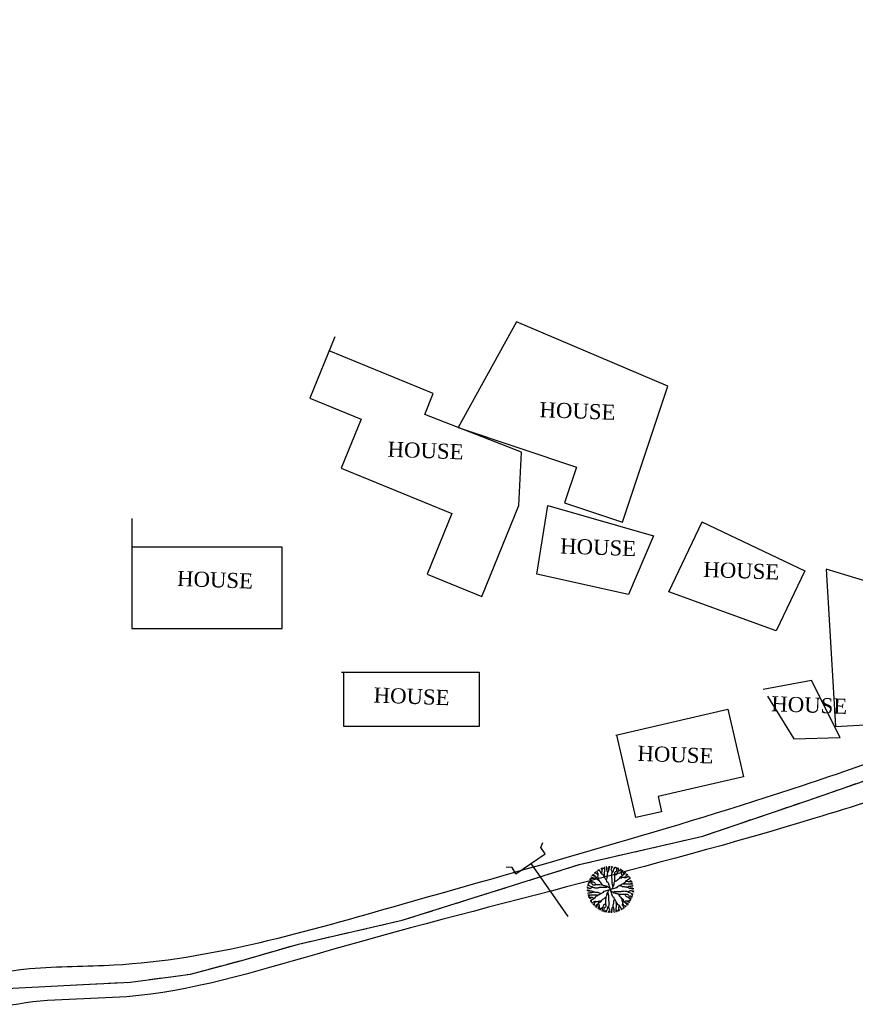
# Model space of a CAD drawing. Header units: millimetres. Extents: x 726415 to 727128, y 2561290 to 2562051.
# Tile 6 of 18: x 726618 to 726701, y 2561448 to 2561546. Entities that reach past the tile are written whole.
import ezdxf

# ---------------------------------------------------------------- set-up
doc = ezdxf.new("R2010")
doc.units = ezdxf.units.MM
doc.linetypes.add('ACAD_ISO03W100', pattern=[30, 12, -18])
doc.linetypes.add('HIDDENX2', pattern=[19.05, 12.7, -6.35])
for name, color, linetype in [('AGGRI LAND', 253, 'Continuous'), ('CSP2_ROAD', 3, 'Continuous'), ('ROAD', 114, 'Continuous'), ('TREE', 82, 'Continuous')]:
    doc.layers.add(name, color=color, linetype=linetype)
doc.layers.add('LT LINE', color=144, linetype='FENCELINE1', transparency=0.4)
doc.styles.add('romans', font='romans.shx')
doc.linetypes.add('FENCELINE1', pattern='A,6.35,-2.54,[133,ltypeshp.shx,S=2.54,R=0,X=-2.54,Y=0],-2.54,25.4', length=36.83)

# ---------------------------------------------------------------- blocks, each defined once
blk = doc.blocks.new('A$C7D0D0C92')
for p, q in [((0.24, 1.2), (0.223, 1.205)), ((0.258, 1.2), (0.24, 1.2)), ((0.258, 1.229), (0.253, 1.238)), ((0.264, 1.214), (0.258, 1.229)), ((0.276, 1.195), (0.258, 1.2)), ((0.276, 1.2), (0.264, 1.214)), ((0.294, 1.19), (0.276, 1.195)), ((0.299, 1.252), (0.294, 1.267)), ((0.294, 1.267), (0.294, 1.263)), ((0.311, 1.181), (0.294, 1.19)), ((0.317, 1.238), (0.299, 1.252)), ((0.322, 1.286), (0.317, 1.286)), ((0.322, 1.224), (0.317, 1.238)), ((0.34, 1.282), (0.322, 1.286)), ((0.335, 1.205), (0.322, 1.224)), ((0.34, 1.19), (0.335, 1.205)), ((0.358, 1.286), (0.34, 1.282)), ((0.346, 1.171), (0.34, 1.19)), ((0.376, 1.282), (0.358, 1.286)), ((0.376, 1.296), (0.364, 1.315)), ((0.364, 1.315), (0.364, 1.31)), ((0.388, 1.282), (0.376, 1.296)), ((0.393, 1.263), (0.388, 1.282)), ((0.405, 1.248), (0.393, 1.263)), ((0.417, 1.229), (0.405, 1.248)), ((0.434, 1.33), (0.417, 1.34)), ((0.422, 1.214), (0.417, 1.229)), ((0.434, 1.195), (0.422, 1.214)), ((0.44, 1.315), (0.434, 1.33)), ((0.446, 1.181), (0.434, 1.195)), ((0.452, 1.301), (0.44, 1.315)), ((0.458, 1.286), (0.452, 1.301)), ((0.452, 1.229), (0.464, 1.248)), ((0.452, 1.185), (0.452, 1.229)), ((0.464, 1.248), (0.464, 1.364)), ((0.47, 1.334), (0.493, 1.364)), ((0.47, 1.32), (0.47, 1.334)), ((0.493, 1.364), (0.493, 1.368)), ((0.523, 1.359), (0.516, 1.373)), ((0.523, 1.34), (0.523, 1.359)), ((0.528, 1.325), (0.523, 1.34)), ((0.54, 1.306), (0.528, 1.325)), ((0.534, 1.238), (0.54, 1.258)), ((0.534, 1.128), (0.534, 1.238)), ((0.54, 1.258), (0.54, 1.391)), ((0.593, 1.392), (0.587, 1.397)), ((0.599, 1.373), (0.593, 1.392)), ((0.599, 1.34), (0.599, 1.373)), ((0.605, 1.325), (0.599, 1.34)), ((0.605, 1.306), (0.605, 1.325)), ((0.61, 1.291), (0.605, 1.306)), ((0.61, 1.272), (0.61, 1.291)), ((0.617, 1.258), (0.61, 1.272)), ((0.622, 1.238), (0.617, 1.258)), ((0.634, 1.209), (0.622, 1.238)), ((0.628, 1.195), (0.634, 1.214)), ((0.628, 1.181), (0.628, 1.195)), ((0.634, 1.229), (0.646, 1.248)), ((0.634, 1.214), (0.634, 1.229)), ((0.646, 1.248), (0.658, 1.263)), ((0.658, 1.364), (0.669, 1.383)), ((0.658, 1.315), (0.658, 1.364)), ((0.663, 1.296), (0.658, 1.315)), ((0.658, 1.263), (0.663, 1.282)), ((0.663, 1.306), (0.669, 1.325)), ((0.663, 1.282), (0.663, 1.296)), ((0.669, 1.383), (0.676, 1.402)), ((0.669, 1.325), (0.676, 1.34)), ((0.676, 1.402), (0.676, 1.416)), ((0.676, 1.34), (0.681, 1.359)), ((0.681, 1.359), (0.687, 1.373)), ((0.687, 1.392), (0.693, 1.402)), ((0.687, 1.373), (0.687, 1.392)), ((0.738, 1.328), (0.743, 1.346)), ((0.738, 1.311), (0.738, 1.328)), ((0.748, 1.294), (0.738, 1.311)), ((0.743, 1.346), (0.752, 1.364)), ((0.748, 1.37), (0.748, 1.405)), ((0.748, 1.405), (0.752, 1.405)), ((0.767, 1.258), (0.748, 1.294)), ((0.752, 1.364), (0.767, 1.376)), ((0.757, 1.188), (0.762, 1.205)), ((0.762, 1.205), (0.767, 1.223)), ((0.767, 1.376), (0.771, 1.394)), ((0.767, 1.223), (0.767, 1.258)), ((0.767, 1.223), (0.782, 1.235)), ((0.771, 1.394), (0.786, 1.405)), ((0.782, 1.235), (0.791, 1.252)), ((0.791, 1.252), (0.81, 1.328)), ((0.81, 1.328), (0.825, 1.34)), ((0.825, 1.34), (0.841, 1.399)), ((0.825, 1.346), (0.844, 1.353)), ((0.844, 1.353), (0.858, 1.364)), ((0.844, 1.223), (0.853, 1.241)), ((0.844, 1.17), (0.844, 1.223)), ((0.853, 1.241), (0.868, 1.252)), ((0.858, 1.364), (0.868, 1.381)), ((0.868, 1.381), (0.872, 1.387)), ((0.868, 1.252), (0.883, 1.258)), ((0.883, 1.258), (0.902, 1.27)), ((0.897, 1.364), (0.902, 1.381)), ((0.906, 1.346), (0.897, 1.364)), ((0.902, 1.323), (0.906, 1.34)), ((0.906, 1.305), (0.902, 1.323)), ((0.902, 1.27), (0.906, 1.287)), ((0.906, 1.34), (0.921, 1.358)), ((0.911, 1.328), (0.906, 1.346)), ((0.906, 1.287), (0.906, 1.305)), ((0.911, 1.176), (0.916, 1.193)), ((0.916, 1.193), (0.926, 1.211)), ((0.921, 1.358), (0.935, 1.37)), ((0.926, 1.211), (0.93, 1.229)), ((0.93, 1.229), (0.935, 1.246)), ((0.935, 1.246), (0.949, 1.264)), ((0.949, 1.264), (0.964, 1.27)), ((0.954, 1.335), (0.959, 1.353)), ((0.954, 1.282), (0.954, 1.335)), ((0.959, 1.353), (0.964, 1.358)), ((0.964, 1.27), (0.993, 1.294)), ((0.993, 1.294), (1.003, 1.311)), ((1.003, 1.311), (1.017, 1.328)), ((1.017, 1.328), (1.027, 1.335)), ((1.036, 1.287), (1.05, 1.305)), ((1.036, 1.27), (1.036, 1.287)), ((1.046, 1.211), (1.036, 1.27)), ((1.046, 1.193), (1.046, 1.211)), ((1.05, 1.176), (1.046, 1.193)), ((1.05, 1.305), (1.05, 1.311)), ((1.05, 1.2), (1.055, 1.217)), ((1.055, 1.217), (1.065, 1.235)), ((1.065, 1.235), (1.075, 1.252)), ((1.075, 1.27), (1.084, 1.287)), ((1.075, 1.252), (1.075, 1.27)), ((1.084, 1.287), (1.084, 1.294)), ((1.108, 1.182), (1.113, 1.2)), ((1.113, 1.2), (1.118, 1.217)), ((1.118, 1.217), (1.128, 1.235)), ((1.128, 1.235), (1.137, 1.252)), ((1.132, 1.188), (1.147, 1.193)), ((1.137, 1.252), (1.142, 1.258)), ((1.147, 1.193), (1.157, 1.211)), ((1.157, 1.211), (1.171, 1.223)), ((1.171, 1.223), (1.176, 1.223)), ((1.2, 1.176), (1.205, 1.193)), ((0.052, 0.897), (0.035, 0.902)), ((0.058, 0.921), (0.047, 0.935)), ((0.07, 0.906), (0.052, 0.897)), ((0.064, 0.959), (0.058, 0.964)), ((0.076, 0.906), (0.058, 0.921)), ((0.082, 0.954), (0.064, 0.959)), ((0.088, 0.911), (0.07, 0.906)), ((0.093, 0.902), (0.076, 0.906)), ((0.088, 1.017), (0.082, 1.027)), ((0.135, 0.954), (0.082, 0.954)), ((0.105, 1.003), (0.088, 1.017)), ((0.111, 0.906), (0.093, 0.902)), ((0.111, 1.05), (0.105, 1.05)), ((0.123, 0.993), (0.105, 1.003)), ((0.129, 1.036), (0.111, 1.05)), ((0.129, 0.906), (0.111, 0.906)), ((0.129, 1.084), (0.123, 1.084)), ((0.146, 0.964), (0.123, 0.993)), ((0.146, 1.075), (0.129, 1.084)), ((0.146, 1.036), (0.129, 1.036)), ((0.146, 0.902), (0.129, 0.906)), ((0.164, 1.075), (0.146, 1.075)), ((0.205, 1.046), (0.146, 1.036)), ((0.152, 0.949), (0.146, 0.964)), ((0.159, 0.883), (0.146, 0.902)), ((0.17, 0.935), (0.152, 0.949)), ((0.164, 1.137), (0.159, 1.142)), ((0.182, 1.128), (0.164, 1.137)), ((0.182, 1.065), (0.164, 1.075)), ((0.187, 0.93), (0.17, 0.935)), ((0.199, 1.118), (0.182, 1.128)), ((0.199, 1.055), (0.182, 1.065)), ((0.205, 0.926), (0.187, 0.93)), ((0.194, 1.171), (0.194, 1.176)), ((0.205, 1.157), (0.194, 1.171)), ((0.217, 1.113), (0.199, 1.118)), ((0.217, 1.05), (0.199, 1.055)), ((0.223, 1.147), (0.205, 1.157)), ((0.223, 1.046), (0.205, 1.046)), ((0.223, 0.916), (0.205, 0.926)), ((0.235, 1.108), (0.217, 1.113)), ((0.228, 1.132), (0.223, 1.147)), ((0.24, 1.05), (0.223, 1.046)), ((0.24, 0.911), (0.223, 0.916)), ((0.246, 1.123), (0.228, 1.132)), ((0.253, 1.099), (0.235, 1.108)), ((0.264, 1.055), (0.24, 1.05)), ((0.253, 0.892), (0.24, 0.911)), ((0.253, 1.108), (0.246, 1.123)), ((0.27, 1.094), (0.253, 1.108)), ((0.27, 1.089), (0.253, 1.099)), ((0.258, 0.878), (0.253, 0.892)), ((0.281, 1.065), (0.264, 1.055)), ((0.287, 1.075), (0.27, 1.089)), ((0.305, 1.061), (0.287, 1.075)), ((0.311, 1.046), (0.305, 1.061)), ((0.322, 1.166), (0.311, 1.181)), ((0.317, 1.027), (0.311, 1.046)), ((0.322, 1.012), (0.317, 1.027)), ((0.322, 1.151), (0.322, 1.166)), ((0.34, 1.142), (0.322, 1.151)), ((0.34, 0.993), (0.322, 1.012)), ((0.335, 1.104), (0.34, 1.123)), ((0.335, 1.089), (0.335, 1.104)), ((0.346, 1.07), (0.335, 1.089)), ((0.34, 1.142), (0.346, 1.157)), ((0.34, 1.123), (0.34, 1.142)), ((0.364, 0.983), (0.34, 0.993)), ((0.346, 1.157), (0.346, 1.171)), ((0.352, 1.055), (0.346, 1.07)), ((0.358, 1.036), (0.352, 1.055)), ((0.358, 0.973), (0.358, 1.036)), ((0.381, 0.969), (0.364, 0.983)), ((0.405, 0.94), (0.381, 0.969)), ((0.422, 0.916), (0.405, 0.94)), ((0.446, 0.887), (0.422, 0.916)), ((0.481, 1.162), (0.446, 1.181)), ((0.499, 1.147), (0.481, 1.162)), ((0.505, 1.128), (0.499, 1.147)), ((0.511, 1.113), (0.505, 1.128)), ((0.523, 1.094), (0.511, 1.113)), ((0.534, 1.08), (0.523, 1.094)), ((0.54, 1.113), (0.534, 1.128)), ((0.546, 1.061), (0.534, 1.08)), ((0.54, 1.094), (0.54, 1.113)), ((0.552, 1.046), (0.546, 1.061)), ((0.564, 1.027), (0.552, 1.046)), ((0.569, 1.012), (0.564, 1.027)), ((0.581, 0.993), (0.569, 1.012)), ((0.593, 0.979), (0.581, 0.993)), ((0.587, 1.003), (0.593, 1.022)), ((0.593, 1.022), (0.599, 1.036)), ((0.599, 0.959), (0.593, 0.979)), ((0.599, 1.036), (0.61, 1.055)), ((0.605, 0.945), (0.599, 0.959)), ((0.617, 0.926), (0.605, 0.945)), ((0.61, 1.055), (0.617, 1.07)), ((0.617, 1.128), (0.622, 1.147)), ((0.617, 1.07), (0.617, 1.128)), ((0.634, 0.926), (0.617, 0.926)), ((0.622, 1.162), (0.628, 1.181)), ((0.622, 1.147), (0.622, 1.162)), ((0.646, 0.911), (0.634, 0.926)), ((0.651, 0.897), (0.646, 0.911)), ((0.699, 0.738), (0.651, 0.897)), ((0.748, 1.129), (0.752, 1.147)), ((0.752, 1.111), (0.748, 1.129)), ((0.752, 1.17), (0.757, 1.188)), ((0.752, 1.147), (0.752, 1.17)), ((0.752, 1.088), (0.752, 1.111)), ((0.757, 1.07), (0.752, 1.088)), ((0.757, 1.053), (0.757, 1.07)), ((0.767, 1.035), (0.757, 1.053)), ((0.767, 0.882), (0.767, 1.035)), ((0.82, 0.877), (0.825, 0.894)), ((0.825, 0.894), (0.829, 0.918)), ((0.829, 0.918), (0.839, 0.941)), ((0.839, 0.941), (0.844, 0.964)), ((0.849, 1.152), (0.844, 1.17)), ((0.844, 1.147), (0.858, 1.152)), ((0.844, 0.964), (0.849, 1.029)), ((0.849, 1.029), (0.849, 1.152)), ((0.849, 0.947), (0.868, 0.964)), ((0.858, 1.152), (0.878, 1.159)), ((0.868, 0.964), (0.887, 0.971)), ((0.878, 1.159), (0.892, 1.164)), ((0.887, 0.971), (0.916, 0.994)), ((0.892, 1.164), (0.911, 1.176)), ((0.916, 0.994), (0.94, 1.012)), ((0.94, 1.012), (0.969, 1.035)), ((0.969, 1.035), (0.983, 1.053)), ((0.973, 1.058), (1.036, 1.058)), ((0.983, 1.053), (0.993, 1.076)), ((0.993, 1.076), (1.012, 1.094)), ((1.012, 1.094), (1.027, 1.1)), ((1.027, 1.1), (1.046, 1.106)), ((1.036, 1.058), (1.055, 1.065)), ((1.046, 1.106), (1.061, 1.111)), ((1.055, 1.152), (1.05, 1.176)), ((1.065, 1.135), (1.055, 1.152)), ((1.055, 1.065), (1.07, 1.07)), ((1.061, 1.111), (1.075, 1.129)), ((1.07, 1.07), (1.089, 1.082)), ((1.075, 1.129), (1.089, 1.147)), ((1.08, 0.882), (1.094, 0.894)), ((1.089, 1.147), (1.099, 1.164)), ((1.089, 1.082), (1.104, 1.082)), ((1.094, 1.147), (1.108, 1.164)), ((1.094, 0.894), (1.113, 0.905)), ((1.099, 1.164), (1.108, 1.182)), ((1.104, 1.082), (1.123, 1.076)), ((1.108, 1.164), (1.123, 1.17)), ((1.113, 0.905), (1.128, 0.912)), ((1.123, 1.17), (1.132, 1.188)), ((1.123, 1.076), (1.142, 1.076)), ((1.128, 0.912), (1.147, 0.918)), ((1.142, 1.076), (1.151, 1.094)), ((1.142, 1.076), (1.157, 1.07)), ((1.147, 0.918), (1.162, 0.935)), ((1.151, 1.094), (1.166, 1.094)), ((1.157, 1.07), (1.171, 1.07)), ((1.162, 0.935), (1.181, 0.971)), ((1.166, 1.094), (1.181, 1.106)), ((1.171, 1.07), (1.19, 1.076)), ((1.181, 1.106), (1.19, 1.123)), ((1.181, 0.971), (1.195, 0.982)), ((1.185, 0.964), (1.229, 0.964)), ((1.19, 1.123), (1.195, 1.141)), ((1.19, 1.076), (1.205, 1.082)), ((1.195, 1.141), (1.2, 1.159)), ((1.195, 0.982), (1.214, 0.994)), ((1.2, 1.159), (1.2, 1.176)), ((1.2, 1.141), (1.214, 1.152)), ((1.205, 1.082), (1.224, 1.094)), ((1.214, 1.152), (1.229, 1.159)), ((1.214, 0.994), (1.229, 0.999)), ((1.224, 1.094), (1.238, 1.1)), ((1.229, 1.159), (1.238, 1.164)), ((1.229, 0.999), (1.248, 1.012)), ((1.229, 0.964), (1.248, 0.953)), ((1.238, 1.1), (1.252, 1.117)), ((1.248, 1.012), (1.263, 1.023)), ((1.248, 0.953), (1.364, 0.953)), ((1.252, 1.117), (1.267, 1.123)), ((1.267, 1.123), (1.263, 1.123)), ((1.263, 1.023), (1.282, 1.029)), ((1.282, 1.076), (1.286, 1.094)), ((1.286, 1.058), (1.282, 1.076)), ((1.282, 1.041), (1.286, 1.058)), ((1.282, 1.029), (1.296, 1.041)), ((1.286, 1.094), (1.286, 1.1)), ((1.286, 0.958), (1.301, 0.964)), ((1.296, 1.041), (1.315, 1.053)), ((1.301, 0.964), (1.315, 0.976)), ((1.315, 1.053), (1.31, 1.053)), ((1.315, 0.976), (1.33, 0.982)), ((1.32, 0.947), (1.334, 0.947)), ((1.325, 0.888), (1.34, 0.894)), ((1.33, 0.982), (1.34, 0.999)), ((1.334, 0.947), (1.364, 0.923)), ((1.34, 0.894), (1.359, 0.894)), ((1.359, 0.894), (1.373, 0.9)), ((1.364, 0.923), (1.368, 0.923)), ((0.015, 0.676), (0, 0.676)), ((0.023, 0.771), (0.011, 0.786)), ((0.011, 0.748), (0.011, 0.752)), ((0.047, 0.748), (0.011, 0.748)), ((0.024, 0.687), (0.015, 0.693)), ((0.034, 0.669), (0.015, 0.676)), ((0.076, 0.825), (0.018, 0.841)), ((0.041, 0.767), (0.023, 0.771)), ((0.043, 0.687), (0.024, 0.687)), ((0.043, 0.599), (0.024, 0.593)), ((0.035, 0.868), (0.029, 0.872)), ((0.053, 0.658), (0.034, 0.669)), ((0.052, 0.858), (0.035, 0.868)), ((0.052, 0.752), (0.041, 0.767)), ((0.058, 0.681), (0.043, 0.687)), ((0.077, 0.599), (0.043, 0.599)), ((0.064, 0.844), (0.052, 0.858)), ((0.07, 0.743), (0.052, 0.752)), ((0.101, 0.658), (0.053, 0.658)), ((0.077, 0.676), (0.058, 0.681)), ((0.07, 0.825), (0.064, 0.844)), ((0.088, 0.738), (0.07, 0.743)), ((0.088, 0.81), (0.076, 0.825)), ((0.092, 0.669), (0.077, 0.676)), ((0.092, 0.605), (0.077, 0.599)), ((0.164, 0.791), (0.088, 0.81)), ((0.105, 0.738), (0.088, 0.738)), ((0.111, 0.663), (0.092, 0.669)), ((0.111, 0.605), (0.092, 0.605)), ((0.12, 0.663), (0.101, 0.658)), ((0.123, 0.748), (0.105, 0.738)), ((0.125, 0.61), (0.111, 0.605)), ((0.135, 0.663), (0.12, 0.663)), ((0.159, 0.767), (0.123, 0.748)), ((0.144, 0.61), (0.125, 0.61)), ((0.154, 0.658), (0.135, 0.663)), ((0.159, 0.617), (0.144, 0.61)), ((0.168, 0.646), (0.154, 0.658)), ((0.164, 0.868), (0.159, 0.883)), ((0.194, 0.767), (0.159, 0.767)), ((0.178, 0.622), (0.159, 0.617)), ((0.176, 0.853), (0.164, 0.868)), ((0.182, 0.782), (0.164, 0.791)), ((0.187, 0.634), (0.168, 0.646)), ((0.194, 0.844), (0.176, 0.853)), ((0.207, 0.634), (0.178, 0.622)), ((0.194, 0.767), (0.182, 0.782)), ((0.202, 0.634), (0.187, 0.634)), ((0.246, 0.844), (0.194, 0.844)), ((0.211, 0.762), (0.194, 0.767)), ((0.221, 0.628), (0.202, 0.634)), ((0.228, 0.757), (0.211, 0.762)), ((0.236, 0.628), (0.221, 0.628)), ((0.246, 0.752), (0.228, 0.757)), ((0.255, 0.622), (0.236, 0.628)), ((0.264, 0.849), (0.246, 0.844)), ((0.27, 0.752), (0.246, 0.752)), ((0.269, 0.622), (0.255, 0.622)), ((0.264, 0.858), (0.258, 0.878)), ((0.27, 0.844), (0.264, 0.858)), ((0.388, 0.849), (0.264, 0.849)), ((0.289, 0.617), (0.269, 0.622)), ((0.287, 0.748), (0.27, 0.752)), ((0.305, 0.752), (0.287, 0.748)), ((0.346, 0.617), (0.289, 0.617)), ((0.329, 0.752), (0.305, 0.752)), ((0.346, 0.757), (0.329, 0.752)), ((0.364, 0.757), (0.346, 0.757)), ((0.361, 0.61), (0.346, 0.617)), ((0.38, 0.599), (0.361, 0.61)), ((0.381, 0.767), (0.364, 0.757)), ((0.395, 0.593), (0.38, 0.599)), ((0.534, 0.767), (0.381, 0.767)), ((0.452, 0.844), (0.388, 0.849)), ((0.457, 0.599), (0.438, 0.593)), ((0.452, 0.868), (0.446, 0.887)), ((0.47, 0.849), (0.452, 0.868)), ((0.475, 0.839), (0.452, 0.844)), ((0.472, 0.605), (0.457, 0.599)), ((0.491, 0.617), (0.472, 0.605)), ((0.499, 0.829), (0.475, 0.839)), ((0.505, 0.646), (0.491, 0.634)), ((0.491, 0.634), (0.491, 0.617)), ((0.523, 0.825), (0.499, 0.829)), ((0.52, 0.651), (0.505, 0.646)), ((0.679, 0.699), (0.52, 0.651)), ((0.54, 0.82), (0.523, 0.825)), ((0.558, 0.771), (0.534, 0.767)), ((0.564, 0.815), (0.54, 0.82)), ((0.581, 0.771), (0.558, 0.771)), ((0.587, 0.81), (0.564, 0.815)), ((0.599, 0.782), (0.581, 0.771)), ((0.605, 0.805), (0.587, 0.81)), ((0.617, 0.786), (0.599, 0.782)), ((0.622, 0.796), (0.605, 0.805)), ((0.611, 0.605), (0.606, 0.587)), ((0.621, 0.622), (0.611, 0.605)), ((0.635, 0.64), (0.621, 0.622)), ((0.64, 0.782), (0.622, 0.796)), ((0.63, 0.617), (0.635, 0.599)), ((0.645, 0.658), (0.635, 0.64)), ((0.635, 0.599), (0.645, 0.581)), ((0.658, 0.771), (0.64, 0.782)), ((0.655, 0.676), (0.645, 0.658)), ((0.669, 0.693), (0.655, 0.676)), ((0.676, 0.762), (0.658, 0.771)), ((0.693, 0.748), (0.676, 0.762)), ((0.707, 0.704), (0.679, 0.699)), ((0.704, 0.709), (0.699, 0.738)), ((0.709, 0.712), (0.738, 0.718)), ((0.712, 0.707), (0.718, 0.679)), ((0.718, 0.679), (0.765, 0.52)), ((0.724, 0.669), (0.741, 0.655)), ((0.738, 0.718), (0.897, 0.765)), ((0.741, 0.655), (0.759, 0.645)), ((0.748, 0.724), (0.762, 0.741)), ((0.759, 0.645), (0.777, 0.635)), ((0.762, 0.741), (0.771, 0.759)), ((0.771, 0.859), (0.767, 0.882)), ((0.771, 0.836), (0.771, 0.859)), ((0.782, 0.818), (0.771, 0.836)), ((0.771, 0.759), (0.782, 0.777)), ((0.777, 0.635), (0.795, 0.621)), ((0.786, 0.8), (0.782, 0.818)), ((0.782, 0.777), (0.796, 0.795)), ((0.795, 0.621), (0.812, 0.611)), ((0.796, 0.795), (0.805, 0.812)), ((0.8, 0.63), (0.818, 0.635)), ((0.805, 0.812), (0.81, 0.829)), ((0.81, 0.829), (0.815, 0.853)), ((0.812, 0.611), (0.829, 0.606)), ((0.815, 0.853), (0.82, 0.877)), ((0.818, 0.635), (0.836, 0.645)), ((0.829, 0.606), (0.853, 0.601)), ((0.836, 0.645), (0.859, 0.645)), ((0.853, 0.601), (0.877, 0.597)), ((0.859, 0.645), (0.882, 0.65)), ((0.877, 0.597), (0.894, 0.592)), ((0.882, 0.65), (1.035, 0.65)), ((0.897, 0.765), (0.911, 0.77)), ((0.911, 0.77), (0.926, 0.782)), ((0.926, 0.8), (0.945, 0.812)), ((0.926, 0.782), (0.926, 0.8)), ((0.945, 0.812), (0.959, 0.818)), ((0.959, 0.818), (0.979, 0.823)), ((0.979, 0.823), (0.993, 0.836)), ((0.993, 0.836), (1.012, 0.847)), ((1.003, 0.829), (1.022, 0.823)), ((1.012, 0.847), (1.027, 0.853)), ((1.022, 0.823), (1.036, 0.818)), ((1.027, 0.853), (1.046, 0.864)), ((1.035, 0.65), (1.053, 0.659)), ((1.036, 0.818), (1.055, 0.806)), ((1.046, 0.864), (1.061, 0.871)), ((1.053, 0.659), (1.07, 0.659)), ((1.055, 0.806), (1.07, 0.8)), ((1.061, 0.871), (1.08, 0.882)), ((1.07, 0.8), (1.128, 0.8)), ((1.07, 0.659), (1.088, 0.664)), ((1.088, 0.664), (1.111, 0.664)), ((1.094, 0.877), (1.113, 0.877)), ((1.111, 0.664), (1.129, 0.669)), ((1.113, 0.877), (1.128, 0.882)), ((1.128, 0.882), (1.238, 0.882)), ((1.128, 0.8), (1.147, 0.795)), ((1.129, 0.669), (1.147, 0.664)), ((1.147, 0.795), (1.162, 0.795)), ((1.147, 0.664), (1.17, 0.664)), ((1.162, 0.795), (1.181, 0.788)), ((1.17, 0.664), (1.188, 0.659)), ((1.181, 0.788), (1.195, 0.788)), ((1.188, 0.659), (1.205, 0.655)), ((1.195, 0.788), (1.214, 0.782)), ((1.205, 0.655), (1.223, 0.65)), ((1.209, 0.782), (1.238, 0.795)), ((1.214, 0.782), (1.229, 0.782)), ((1.223, 0.65), (1.258, 0.65)), ((1.223, 0.65), (1.235, 0.635)), ((1.229, 0.782), (1.248, 0.77)), ((1.235, 0.635), (1.252, 0.625)), ((1.238, 0.882), (1.258, 0.877)), ((1.238, 0.795), (1.258, 0.8)), ((1.248, 0.77), (1.263, 0.759)), ((1.252, 0.625), (1.328, 0.606)), ((1.258, 0.877), (1.391, 0.877)), ((1.258, 0.8), (1.272, 0.806)), ((1.258, 0.65), (1.294, 0.669)), ((1.263, 0.759), (1.282, 0.753)), ((1.272, 0.806), (1.291, 0.806)), ((1.282, 0.753), (1.296, 0.753)), ((1.291, 0.806), (1.306, 0.812)), ((1.294, 0.669), (1.311, 0.679)), ((1.296, 0.753), (1.315, 0.759)), ((1.306, 0.877), (1.325, 0.888)), ((1.306, 0.812), (1.325, 0.812)), ((1.306, 0.753), (1.325, 0.747)), ((1.311, 0.679), (1.328, 0.679)), ((1.315, 0.759), (1.364, 0.759)), ((1.325, 0.812), (1.34, 0.818)), ((1.325, 0.747), (1.34, 0.741)), ((1.328, 0.679), (1.346, 0.674)), ((1.328, 0.606), (1.34, 0.592)), ((1.34, 0.818), (1.373, 0.818)), ((1.34, 0.741), (1.359, 0.736)), ((1.346, 0.674), (1.364, 0.664)), ((1.359, 0.736), (1.373, 0.729)), ((1.364, 0.759), (1.383, 0.747)), ((1.364, 0.664), (1.376, 0.65)), ((1.37, 0.669), (1.405, 0.669)), ((1.373, 0.818), (1.392, 0.823)), ((1.373, 0.729), (1.392, 0.729)), ((1.376, 0.65), (1.394, 0.645)), ((1.383, 0.747), (1.402, 0.741)), ((1.392, 0.823), (1.397, 0.829)), ((1.392, 0.729), (1.402, 0.724)), ((1.394, 0.645), (1.405, 0.63)), ((1.402, 0.741), (1.416, 0.741)), ((1.405, 0.669), (1.405, 0.664)), ((0.024, 0.593), (0.02, 0.587)), ((0.159, 0.54), (0.026, 0.54)), ((0.058, 0.523), (0.043, 0.516)), ((0.053, 0.493), (0.048, 0.493)), ((0.082, 0.47), (0.053, 0.493)), ((0.168, 0.464), (0.053, 0.464)), ((0.077, 0.523), (0.058, 0.523)), ((0.092, 0.528), (0.077, 0.523)), ((0.086, 0.434), (0.077, 0.417)), ((0.097, 0.47), (0.082, 0.47)), ((0.101, 0.44), (0.086, 0.434)), ((0.111, 0.54), (0.092, 0.528)), ((0.116, 0.452), (0.101, 0.44)), ((0.12, 0.376), (0.101, 0.364)), ((0.101, 0.364), (0.106, 0.364)), ((0.13, 0.458), (0.116, 0.452)), ((0.135, 0.388), (0.12, 0.376)), ((0.135, 0.376), (0.13, 0.358)), ((0.13, 0.358), (0.135, 0.34)), ((0.135, 0.34), (0.13, 0.322)), ((0.13, 0.322), (0.13, 0.317)), ((0.154, 0.393), (0.135, 0.388)), ((0.164, 0.299), (0.149, 0.294)), ((0.168, 0.405), (0.154, 0.393)), ((0.178, 0.534), (0.159, 0.54)), ((0.178, 0.317), (0.164, 0.299)), ((0.187, 0.452), (0.168, 0.464)), ((0.187, 0.417), (0.168, 0.405)), ((0.289, 0.534), (0.178, 0.534)), ((0.193, 0.322), (0.178, 0.317)), ((0.231, 0.452), (0.187, 0.452)), ((0.202, 0.422), (0.187, 0.417)), ((0.212, 0.335), (0.193, 0.322)), ((0.221, 0.434), (0.202, 0.422)), ((0.226, 0.34), (0.212, 0.335)), ((0.236, 0.446), (0.221, 0.434)), ((0.245, 0.346), (0.226, 0.34)), ((0.236, 0.311), (0.226, 0.294)), ((0.255, 0.481), (0.236, 0.446)), ((0.25, 0.322), (0.236, 0.311)), ((0.26, 0.346), (0.245, 0.346)), ((0.265, 0.322), (0.25, 0.322)), ((0.269, 0.499), (0.255, 0.481)), ((0.275, 0.34), (0.26, 0.346)), ((0.275, 0.34), (0.265, 0.322)), ((0.289, 0.505), (0.269, 0.499)), ((0.294, 0.34), (0.275, 0.34)), ((0.303, 0.54), (0.289, 0.534)), ((0.303, 0.511), (0.289, 0.505)), ((0.313, 0.335), (0.294, 0.34)), ((0.322, 0.54), (0.303, 0.54)), ((0.322, 0.523), (0.303, 0.511)), ((0.327, 0.335), (0.313, 0.335)), ((0.337, 0.534), (0.322, 0.523)), ((0.346, 0.346), (0.327, 0.335)), ((0.356, 0.546), (0.337, 0.534)), ((0.356, 0.305), (0.342, 0.287)), ((0.361, 0.352), (0.346, 0.346)), ((0.371, 0.552), (0.356, 0.546)), ((0.371, 0.311), (0.356, 0.305)), ((0.38, 0.358), (0.361, 0.352)), ((0.39, 0.564), (0.371, 0.552)), ((0.39, 0.317), (0.371, 0.311)), ((0.443, 0.358), (0.38, 0.358)), ((0.404, 0.569), (0.39, 0.564)), ((0.404, 0.322), (0.39, 0.317)), ((0.414, 0.587), (0.395, 0.593)), ((0.423, 0.581), (0.404, 0.569)), ((0.423, 0.34), (0.404, 0.322)), ((0.438, 0.593), (0.423, 0.581)), ((0.433, 0.364), (0.423, 0.34)), ((0.447, 0.381), (0.433, 0.364)), ((0.477, 0.405), (0.447, 0.381)), ((0.5, 0.422), (0.477, 0.405)), ((0.529, 0.446), (0.5, 0.422)), ((0.548, 0.452), (0.529, 0.446)), ((0.568, 0.47), (0.548, 0.452)), ((0.573, 0.452), (0.568, 0.388)), ((0.568, 0.388), (0.568, 0.264)), ((0.578, 0.475), (0.573, 0.452)), ((0.587, 0.499), (0.578, 0.475)), ((0.592, 0.523), (0.587, 0.499)), ((0.597, 0.54), (0.592, 0.523)), ((0.601, 0.564), (0.597, 0.54)), ((0.606, 0.587), (0.601, 0.564)), ((0.645, 0.581), (0.645, 0.558)), ((0.645, 0.558), (0.65, 0.534)), ((0.65, 0.534), (0.65, 0.381)), ((0.65, 0.381), (0.659, 0.364)), ((0.659, 0.364), (0.659, 0.346)), ((0.659, 0.346), (0.664, 0.329)), ((0.664, 0.329), (0.664, 0.305)), ((0.664, 0.305), (0.669, 0.287)), ((0.765, 0.52), (0.77, 0.505)), ((0.77, 0.505), (0.782, 0.491)), ((0.782, 0.491), (0.8, 0.491)), ((0.8, 0.491), (0.812, 0.472)), ((0.806, 0.361), (0.8, 0.346)), ((0.8, 0.346), (0.8, 0.289)), ((0.818, 0.38), (0.806, 0.361)), ((0.812, 0.472), (0.818, 0.457)), ((0.818, 0.457), (0.823, 0.438)), ((0.823, 0.395), (0.818, 0.38)), ((0.823, 0.438), (0.836, 0.423)), ((0.829, 0.414), (0.823, 0.395)), ((0.836, 0.423), (0.847, 0.404)), ((0.847, 0.404), (0.853, 0.39)), ((0.853, 0.39), (0.864, 0.371)), ((0.864, 0.371), (0.871, 0.356)), ((0.871, 0.356), (0.882, 0.337)), ((0.877, 0.322), (0.877, 0.303)), ((0.877, 0.303), (0.882, 0.289)), ((0.882, 0.337), (0.894, 0.322)), ((0.894, 0.592), (0.918, 0.587)), ((0.894, 0.322), (0.905, 0.303)), ((0.905, 0.303), (0.912, 0.289)), ((0.918, 0.587), (0.941, 0.578)), ((0.941, 0.578), (0.964, 0.573)), ((0.947, 0.568), (0.964, 0.548)), ((0.964, 0.573), (1.029, 0.568)), ((0.964, 0.548), (0.971, 0.529)), ((0.971, 0.529), (0.994, 0.5)), ((0.994, 0.5), (1.012, 0.477)), ((1.012, 0.477), (1.035, 0.447)), ((1.029, 0.568), (1.152, 0.568)), ((1.035, 0.447), (1.053, 0.433)), ((1.053, 0.433), (1.076, 0.423)), ((1.058, 0.443), (1.058, 0.38)), ((1.058, 0.38), (1.065, 0.361)), ((1.065, 0.361), (1.07, 0.346)), ((1.07, 0.346), (1.082, 0.327)), ((1.076, 0.423), (1.094, 0.404)), ((1.082, 0.313), (1.076, 0.294)), ((1.082, 0.327), (1.082, 0.313)), ((1.094, 0.404), (1.1, 0.39)), ((1.1, 0.39), (1.106, 0.371)), ((1.106, 0.371), (1.111, 0.356)), ((1.111, 0.356), (1.129, 0.342)), ((1.129, 0.342), (1.147, 0.327)), ((1.135, 0.351), (1.152, 0.361)), ((1.147, 0.573), (1.152, 0.558)), ((1.147, 0.327), (1.164, 0.318)), ((1.147, 0.322), (1.164, 0.308)), ((1.152, 0.568), (1.17, 0.573)), ((1.152, 0.558), (1.159, 0.539)), ((1.152, 0.361), (1.176, 0.366)), ((1.159, 0.539), (1.164, 0.524)), ((1.164, 0.524), (1.176, 0.505)), ((1.164, 0.318), (1.182, 0.308)), ((1.164, 0.308), (1.17, 0.294)), ((1.17, 0.573), (1.223, 0.573)), ((1.176, 0.505), (1.193, 0.5)), ((1.176, 0.366), (1.193, 0.371)), ((1.182, 0.308), (1.2, 0.303)), ((1.193, 0.5), (1.211, 0.491)), ((1.193, 0.371), (1.211, 0.371)), ((1.2, 0.366), (1.217, 0.361)), ((1.2, 0.303), (1.217, 0.299)), ((1.211, 0.491), (1.229, 0.486)), ((1.211, 0.371), (1.27, 0.38)), ((1.217, 0.361), (1.235, 0.351)), ((1.217, 0.299), (1.235, 0.289)), ((1.223, 0.573), (1.241, 0.563)), ((1.229, 0.486), (1.246, 0.481)), ((1.235, 0.351), (1.252, 0.342)), ((1.241, 0.563), (1.252, 0.548)), ((1.246, 0.481), (1.264, 0.467)), ((1.252, 0.548), (1.258, 0.534)), ((1.252, 0.342), (1.27, 0.342)), ((1.258, 0.534), (1.27, 0.515)), ((1.264, 0.467), (1.27, 0.453)), ((1.27, 0.515), (1.287, 0.51)), ((1.27, 0.453), (1.294, 0.423)), ((1.27, 0.38), (1.287, 0.38)), ((1.27, 0.342), (1.287, 0.332)), ((1.282, 0.462), (1.335, 0.462)), ((1.287, 0.51), (1.305, 0.51)), ((1.287, 0.38), (1.305, 0.366)), ((1.287, 0.332), (1.294, 0.332)), ((1.294, 0.423), (1.311, 0.414)), ((1.305, 0.51), (1.323, 0.515)), ((1.305, 0.366), (1.311, 0.366)), ((1.311, 0.414), (1.328, 0.4)), ((1.323, 0.515), (1.34, 0.51)), ((1.328, 0.505), (1.346, 0.51)), ((1.328, 0.4), (1.335, 0.39)), ((1.335, 0.462), (1.353, 0.457)), ((1.34, 0.592), (1.399, 0.576)), ((1.34, 0.51), (1.358, 0.496)), ((1.346, 0.592), (1.353, 0.573)), ((1.346, 0.51), (1.364, 0.52)), ((1.353, 0.573), (1.364, 0.558)), ((1.353, 0.457), (1.358, 0.453)), ((1.358, 0.496), (1.37, 0.481)), ((1.364, 0.558), (1.381, 0.548)), ((1.364, 0.52), (1.381, 0.515)), ((1.381, 0.548), (1.387, 0.544)), ((0.149, 0.294), (0.154, 0.294)), ((0.187, 0.258), (0.178, 0.253)), ((0.202, 0.264), (0.187, 0.258)), ((0.217, 0.276), (0.202, 0.264)), ((0.217, 0.24), (0.212, 0.223)), ((0.221, 0.276), (0.217, 0.258)), ((0.217, 0.258), (0.217, 0.24)), ((0.226, 0.294), (0.221, 0.276)), ((0.245, 0.194), (0.241, 0.194)), ((0.26, 0.205), (0.245, 0.194)), ((0.269, 0.223), (0.26, 0.205)), ((0.284, 0.228), (0.269, 0.223)), ((0.279, 0.164), (0.275, 0.159)), ((0.289, 0.182), (0.279, 0.164)), ((0.294, 0.246), (0.284, 0.228)), ((0.299, 0.199), (0.289, 0.182)), ((0.308, 0.253), (0.294, 0.246)), ((0.303, 0.217), (0.299, 0.199)), ((0.308, 0.235), (0.303, 0.217)), ((0.322, 0.27), (0.308, 0.253)), ((0.318, 0.253), (0.308, 0.235)), ((0.327, 0.27), (0.318, 0.253)), ((0.342, 0.287), (0.327, 0.27)), ((0.342, 0.146), (0.332, 0.129)), ((0.332, 0.129), (0.332, 0.123)), ((0.351, 0.182), (0.342, 0.164)), ((0.342, 0.164), (0.342, 0.146)), ((0.351, 0.281), (0.361, 0.264)), ((0.361, 0.199), (0.351, 0.182)), ((0.361, 0.264), (0.366, 0.24)), ((0.366, 0.217), (0.361, 0.199)), ((0.366, 0.24), (0.371, 0.223)), ((0.38, 0.129), (0.366, 0.111)), ((0.366, 0.111), (0.366, 0.105)), ((0.371, 0.223), (0.371, 0.205)), ((0.371, 0.205), (0.38, 0.146)), ((0.38, 0.146), (0.38, 0.129)), ((0.4, 0.088), (0.39, 0.082)), ((0.414, 0.105), (0.4, 0.088)), ((0.423, 0.123), (0.414, 0.105)), ((0.453, 0.146), (0.423, 0.123)), ((0.467, 0.152), (0.453, 0.146)), ((0.457, 0.064), (0.453, 0.058)), ((0.462, 0.082), (0.457, 0.064)), ((0.462, 0.135), (0.462, 0.082)), ((0.481, 0.17), (0.467, 0.152)), ((0.486, 0.187), (0.481, 0.17)), ((0.496, 0.058), (0.481, 0.047)), ((0.491, 0.205), (0.486, 0.187)), ((0.5, 0.223), (0.491, 0.205)), ((0.51, 0.076), (0.496, 0.058)), ((0.505, 0.24), (0.5, 0.223)), ((0.524, 0.253), (0.505, 0.24)), ((0.505, 0.088), (0.51, 0.07)), ((0.515, 0.146), (0.51, 0.129)), ((0.51, 0.129), (0.51, 0.111)), ((0.51, 0.111), (0.515, 0.093)), ((0.515, 0.093), (0.51, 0.076)), ((0.51, 0.07), (0.52, 0.052)), ((0.534, 0.159), (0.515, 0.146)), ((0.52, 0.052), (0.515, 0.035)), ((0.539, 0.258), (0.524, 0.253)), ((0.548, 0.164), (0.534, 0.159)), ((0.558, 0.264), (0.539, 0.258)), ((0.548, 0.035), (0.544, 0.029)), ((0.563, 0.176), (0.548, 0.164)), ((0.558, 0.052), (0.548, 0.035)), ((0.573, 0.27), (0.558, 0.264)), ((0.573, 0.064), (0.558, 0.052)), ((0.573, 0.194), (0.563, 0.176)), ((0.568, 0.264), (0.573, 0.246)), ((0.573, 0.246), (0.573, 0.194)), ((0.592, 0.07), (0.573, 0.064)), ((0.592, 0.076), (0.576, 0.018)), ((0.606, 0.088), (0.592, 0.076)), ((0.625, 0.164), (0.606, 0.088)), ((0.635, 0.182), (0.625, 0.164)), ((0.645, 0.023), (0.63, 0.011)), ((0.65, 0.194), (0.635, 0.182)), ((0.65, 0.041), (0.645, 0.023)), ((0.655, 0.211), (0.65, 0.194)), ((0.65, 0.194), (0.65, 0.159)), ((0.65, 0.159), (0.669, 0.123)), ((0.664, 0.052), (0.65, 0.041)), ((0.659, 0.228), (0.655, 0.211)), ((0.664, 0.246), (0.659, 0.228)), ((0.669, 0.287), (0.664, 0.27)), ((0.664, 0.27), (0.664, 0.246)), ((0.674, 0.07), (0.664, 0.052)), ((0.669, 0.011), (0.664, 0.011)), ((0.669, 0.123), (0.679, 0.105)), ((0.669, 0.047), (0.669, 0.011)), ((0.679, 0.088), (0.674, 0.07)), ((0.679, 0.105), (0.679, 0.088)), ((0.729, 0.024), (0.724, 0.015)), ((0.736, 0.058), (0.729, 0.043)), ((0.729, 0.043), (0.729, 0.024)), ((0.741, 0.077), (0.736, 0.058)), ((0.747, 0.092), (0.741, 0.077)), ((0.747, 0.034), (0.741, 0.015)), ((0.741, 0.015), (0.741, 0)), ((0.753, 0.111), (0.747, 0.092)), ((0.759, 0.053), (0.747, 0.034)), ((0.759, 0.154), (0.753, 0.135)), ((0.753, 0.135), (0.753, 0.12)), ((0.753, 0.12), (0.759, 0.101)), ((0.77, 0.168), (0.759, 0.154)), ((0.759, 0.101), (0.759, 0.053)), ((0.782, 0.187), (0.77, 0.168)), ((0.788, 0.221), (0.782, 0.202)), ((0.782, 0.207), (0.795, 0.178)), ((0.782, 0.202), (0.782, 0.187)), ((0.795, 0.255), (0.788, 0.236)), ((0.788, 0.236), (0.788, 0.221)), ((0.8, 0.289), (0.795, 0.269)), ((0.795, 0.269), (0.795, 0.255)), ((0.795, 0.178), (0.8, 0.159)), ((0.8, 0.159), (0.806, 0.144)), ((0.806, 0.144), (0.806, 0.125)), ((0.806, 0.125), (0.812, 0.111)), ((0.812, 0.111), (0.812, 0.092)), ((0.812, 0.092), (0.818, 0.077)), ((0.818, 0.077), (0.818, 0.043)), ((0.818, 0.043), (0.823, 0.024)), ((0.823, 0.024), (0.829, 0.02)), ((0.882, 0.178), (0.877, 0.159)), ((0.877, 0.159), (0.877, 0.026)), ((0.877, 0.111), (0.888, 0.092)), ((0.882, 0.289), (0.882, 0.178)), ((0.888, 0.092), (0.894, 0.077)), ((0.894, 0.077), (0.894, 0.058)), ((0.894, 0.058), (0.9, 0.043)), ((0.912, 0.289), (0.918, 0.269)), ((0.918, 0.269), (0.935, 0.255)), ((0.947, 0.082), (0.923, 0.053)), ((0.923, 0.053), (0.923, 0.048)), ((0.935, 0.255), (0.971, 0.236)), ((0.947, 0.097), (0.947, 0.082)), ((0.964, 0.187), (0.953, 0.168)), ((0.953, 0.168), (0.953, 0.053)), ((0.958, 0.13), (0.964, 0.116)), ((0.964, 0.231), (0.964, 0.187)), ((0.964, 0.116), (0.976, 0.101)), ((0.971, 0.236), (0.982, 0.221)), ((0.976, 0.101), (0.982, 0.086)), ((0.982, 0.221), (0.994, 0.202)), ((0.982, 0.086), (0.999, 0.077)), ((0.994, 0.202), (0.999, 0.187)), ((0.999, 0.187), (1.012, 0.168)), ((1.012, 0.168), (1.023, 0.154)), ((1.023, 0.154), (1.029, 0.135)), ((1.029, 0.135), (1.041, 0.12)), ((1.041, 0.135), (1.058, 0.13)), ((1.041, 0.12), (1.053, 0.101)), ((1.053, 0.101), (1.053, 0.106)), ((1.058, 0.13), (1.076, 0.135)), ((1.076, 0.275), (1.07, 0.26)), ((1.07, 0.26), (1.07, 0.245)), ((1.07, 0.245), (1.076, 0.226)), ((1.076, 0.294), (1.076, 0.275)), ((1.076, 0.275), (1.094, 0.265)), ((1.076, 0.226), (1.082, 0.212)), ((1.076, 0.135), (1.094, 0.13)), ((1.082, 0.212), (1.094, 0.193)), ((1.094, 0.265), (1.094, 0.25)), ((1.094, 0.25), (1.106, 0.236)), ((1.094, 0.193), (1.1, 0.178)), ((1.094, 0.13), (1.1, 0.13)), ((1.1, 0.178), (1.117, 0.164)), ((1.106, 0.236), (1.123, 0.226)), ((1.117, 0.164), (1.123, 0.149)), ((1.123, 0.226), (1.141, 0.221)), ((1.123, 0.149), (1.123, 0.154)), ((1.141, 0.221), (1.159, 0.217)), ((1.141, 0.217), (1.152, 0.202)), ((1.152, 0.202), (1.159, 0.187)), ((1.159, 0.217), (1.176, 0.217)), ((1.159, 0.187), (1.164, 0.178)), ((1.17, 0.294), (1.188, 0.284)), ((1.176, 0.217), (1.193, 0.212)), ((1.188, 0.284), (1.193, 0.269)), ((1.193, 0.269), (1.211, 0.26)), ((1.211, 0.26), (1.223, 0.245)), ((1.223, 0.245), (1.223, 0.241)), ((1.235, 0.289), (1.252, 0.279)), ((1.252, 0.279), (1.258, 0.275))]:
    blk.add_line(p, q)
blk = doc.blocks.new('UJH')
at = {"layer": 'LT LINE'}
for p, q in [((3806.252, 4907.933, 440.33), (3806.347, 4908.174, 440.33)), ((3805.06, 4906.689, 440.33), (3806.455, 4907.635, 440.33)), ((3806.455, 4907.635, 440.33), (3806.252, 4907.933, 440.33)), ((3805.767, 4907.174, 440.33), (3807.522, 4904.658, 440.33)), ((3804.879, 4906.986, 440.33), (3804.6, 4907.001, 440.33)), ((3805.06, 4906.689, 440.33), (3804.879, 4906.986, 440.33))]:
    blk.add_line(p, q, dxfattribs=at)

msp = doc.modelspace()

# ---------------------------------------------------------------- linework, layer by layer
at = {"layer": 'AGGRI LAND'}
for points in [[(726667.192, 2561516.272), (726661.393, 2561505.782), (726673.171, 2561501.837), (726671.985, 2561498.294), (726677.739, 2561496.367), (726682.266, 2561509.885), (726667.192, 2561516.272)], [(726649.131, 2561514.779), (726646.64, 2561508.681), (726651.761, 2561506.589), (726649.777, 2561501.732), (726660.78, 2561497.236), (726658.304, 2561491.176), (726663.742, 2561488.955), (726667.439, 2561498.003), (726667.691, 2561503.33), (726658.099, 2561507.064), (726658.917, 2561509.165), (726648.565, 2561513.394)], [(726670.333, 2561498.027), (726680.828, 2561495.003), (726678.338, 2561489.151), (726669.21, 2561491.199), (726670.333, 2561498.027)], [(726628.952, 2561496.735), (726628.952, 2561485.785), (726643.899, 2561485.785), (726643.899, 2561493.873), (726628.952, 2561493.873)], [(726685.621, 2561496.406), (726695.873, 2561491.529), (726693.033, 2561485.56), (726682.351, 2561489.432), (726685.66, 2561496.388)], [(726698.009, 2561491.695), (726698.946, 2561476.021), (726707.127, 2561476.509), (726709.921, 2561478.738), (726710.03, 2561488.03), (726698.009, 2561491.695)], [(726649.792, 2561481.452), (726663.481, 2561481.452), (726663.481, 2561476.05), (726650.035, 2561476.05), (726650.035, 2561481.452)], [(726692.163, 2561479.045), (726694.799, 2561474.802), (726699.387, 2561474.948), (726696.556, 2561480.605), (726691.723, 2561479.728)], [(726677.068, 2561475.162), (726688.233, 2561477.744), (726689.788, 2561471.021), (726684.022, 2561469.688), (726681.302, 2561469.059), (726681.638, 2561467.56), (726679.083, 2561466.987), (726677.187, 2561475.189)]]:
    msp.add_lwpolyline(points, dxfattribs=at)
at = {"layer": 'CSP2_ROAD'}
msp.add_polyline3d([(726616.47, 2561449.984, 0), (726622.811, 2561450.303, 0), (726628.79, 2561450.603, 0), (726634.767, 2561451.406, 0), (726639.879, 2561452.769, 0), (726645.513, 2561454.39, 0), (726655.813, 2561456.762, 0), (726673.422, 2561462.303, 0), (726685.747, 2561465.136, 0), (726696.193, 2561468.69, 0), (726718.43, 2561476.395, 0), (726746.912, 2561486.384, 0), (726777.242, 2561493.302, 0)], dxfattribs=at)
at = {"layer": 'ROAD', "linetype": 'HIDDENX2', "ltscale": 0.1}
msp.add_lwpolyline([(726616.47, 2561449.984), (726622.811, 2561450.303), (726628.79, 2561450.603), (726634.767, 2561451.406), (726639.879, 2561452.769), (726645.513, 2561454.39), (726655.813, 2561456.762), (726673.422, 2561462.303), (726685.747, 2561465.136), (726696.193, 2561468.69), (726718.43, 2561476.395), (726746.912, 2561486.384), (726777.242, 2561493.302)], dxfattribs=at)
at = {"layer": 'ROAD'}
for points in [[(727061.506, 2561752.297, 575.896), (727049.288, 2561732.089, 575.896), (727033.051, 2561709.249, 575.896), (727014.124, 2561685.014, 585.491), (726993.238, 2561663.033, 585.265), (726962.103, 2561627.061, 585.265), (726922.631, 2561585.234, 585.052), (726906.837, 2561567.12, 584.956), (726878.148, 2561537.312, 584.646), (726854.463, 2561521.346, 583.677), (726835, 2561513.504, 583.125), (726796.376, 2561497.293, 582.34), (726777.374, 2561491.988, 581.862), (726747.87, 2561484.62, 581.054), (726719.307, 2561474.464, 579.776), (726696.872, 2561466.902, 579), (726647.336, 2561453.408, 575.611), (726628.451, 2561449.162, 574.648), (726616.94, 2561448.305, 574.45), (726609.358, 2561445.066, 574.425), (726602.83, 2561435.499, 574.136), (726596.614, 2561427.114, 573.899), (726591.758, 2561424.617, 574.284), (726583.851, 2561425.283, 574.284), (726576.781, 2561423.978, 574.188), (726551.328, 2561411.295, 574.188), (726545.342, 2561408.448, 574.188), (726535.919, 2561403.163, 574.188), (726522.982, 2561397.367, 574.188), (726510.259, 2561392.541, 574.188)], [(727047.885, 2561747.066, 585.838), (727045.867, 2561734.083, 585.622), (727030.501, 2561711.687, 585.622), (727011.433, 2561687.162, 585.421), (726990.381, 2561665.303, 585.315), (726958.798, 2561630.083, 585.315), (726919.479, 2561587.362, 584.993), (726903.551, 2561569.475, 584.951), (726875.436, 2561540.011, 584.844), (726852.195, 2561524.975, 583.659), (726833.525, 2561516.743, 583.099), (726794.54, 2561501.037, 582.47), (726776.536, 2561495.196, 581.712), (726745.511, 2561488.167, 581.059), (726716.562, 2561477.716, 579.792), (726695.715, 2561470.173, 579.051), (726655.781, 2561458.33, 576.175), (726627.156, 2561452.29, 574.544), (726618.798, 2561451.917, 574.407), (726605.429, 2561446.84, 574.328), (726600.843, 2561439.125, 573.967), (726595.482, 2561429.98, 573.894), (726590.592, 2561426.619, 574.184), (726583.579, 2561426.408, 574.184), (726577.395, 2561425.762, 574.034), (726549.131, 2561415.297, 575.12), (726543.334, 2561412.857, 575.896), (726533.872, 2561408.439, 575.896), (726491.471, 2561388.329, 575.896)]]:
    msp.add_spline(points, degree=3, dxfattribs=at)

# ---------------------------------------------------------------- block references
at = {"layer": 'LT LINE', "linetype": 'ACAD_ISO03W100', "xscale": 2.091348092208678, "yscale": 2.091348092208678, "zscale": 2.091348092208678}
msp.add_blockref('UJH', (718709.438, 2551199.798, -922.827), dxfattribs=at)
at = {"layer": 'TREE', "color": 114, "true_color": 0x139b48, "xscale": 3.293873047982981, "yscale": 3.293873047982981, "zscale": 3.293873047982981, "rotation": 359.9807131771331}
msp.add_blockref('A$C7D0D0C92', (726674.199, 2561457.487, 578.339), dxfattribs=at)

# ---------------------------------------------------------------- texts
at = {"layer": 'AGGRI LAND', "char_height": 1.5, "attachment_point": 1, "rotation": 357.89011, "style": 'romans'}
for insert in [(726668.543, 2561508.344), (726653.432, 2561504.408), (726670.598, 2561494.787), (726684.842, 2561492.454), (726632.492, 2561491.554), (726652.045, 2561479.96), (726691.601, 2561479.097), (726678.284, 2561474.162)]:
    msp.add_mtext_dynamic_manual_height_columns('\\pxqc,t1;{\\fRomantic|b0|i0|c2|p2;HOUSE}', width=9.51532, gutter_width=5.557, heights=[0], dxfattribs=dict(at, insert=insert))

doc.saveas('drawing.dxf')
